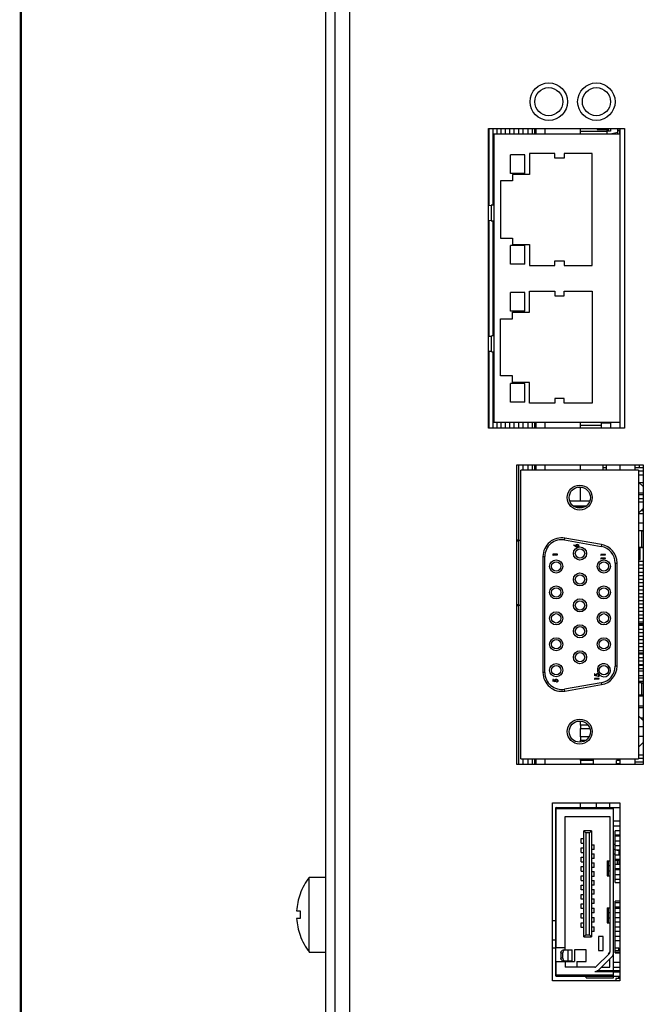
# Model space of a CAD drawing. Header units: millimetres. Extents: x 0 to 1427, y 0 to 1009.
# Tile 7 of 51: x 0 to 66, y 503 to 609. Entities that reach past the tile are written whole.
import ezdxf

# ---------------------------------------------------------------- set-up
doc = ezdxf.new("R2010")
doc.units = ezdxf.units.MM
doc.header["$LTSCALE"] = 65.395
for name, color, linetype in [('00_TOPPPC12-FORMAT', 7, 'CONTINUOUS'), ('COVER-REAR_CASE_PC-SHAPE', 7, 'CONTINUOUS'), ('HEATSINK_1960062791T001_5-SHAPE', 7, 'CONTINUOUS'), ('ISO7045-M4X8-4_8-SHAPE', 7, 'CONTINUOUS'), ('MIO-5251-SHAPE', 7, 'CONTINUOUS'), ('REAR_CASE-PPC19-SHAPE', 7, 'CONTINUOUS'), ('STANDOFF_M3X34L-SHAPE', 7, 'CONTINUOUS'), ('THERMAL_PADS-SHAPE', 7, 'CONTINUOUS')]:
    doc.layers.add(name, color=color, linetype=linetype)

msp = doc.modelspace()

# ---------------------------------------------------------------- linework, layer by layer
at = {"layer": '00_TOPPPC12-FORMAT', "color": 7, "linetype": 'Continuous', "const_width": 0.24}
msp.add_lwpolyline([(0, 0), (0, 1009.2)], dxfattribs=at)
at = {"layer": 'COVER-REAR_CASE_PC-SHAPE', "color": 7, "linetype": 'Continuous'}
for p, q in [((32.521, 695.729), (32.521, 450.329)), ((33.521, 695.729), (33.521, 450.329))]:
    msp.add_line(p, q, dxfattribs=at)
at = {"layer": 'HEATSINK_1960062791T001_5-SHAPE', "color": 7, "linetype": 'Continuous'}
for p, q in [((49.992, 588.765), (49.992, 596.966)), ((50.37, 596.966), (50.37, 588.794)), ((50.829, 596.352), (50.829, 596.966)), ((51.235, 596.966), (51.235, 596.352)), ((51.707, 596.352), (51.707, 596.966)), ((52.143, 596.966), (52.143, 596.352)), ((52.626, 596.352), (52.626, 596.966)), ((53.094, 596.966), (53.094, 596.352)), ((53.589, 596.352), (53.589, 596.966)), ((54.091, 596.966), (54.091, 596.352)), ((54.598, 596.352), (54.598, 596.966)), ((54.861, 596.352), (54.861, 596.966)), ((54.94, 596.966), (54.94, 596.352)), ((55.917, 596.966), (55.917, 596.352)), ((59.717, 596.352), (59.717, 596.966)), ((49.992, 574.795), (49.992, 587.138)), ((50.37, 587.109), (50.37, 574.824)), ((49.992, 564.966), (49.992, 573.168)), ((50.37, 573.139), (50.37, 564.966)), ((50.829, 564.966), (50.829, 565.582)), ((51.235, 565.582), (51.235, 564.966)), ((51.707, 564.966), (51.707, 565.582)), ((52.143, 565.582), (52.143, 564.966)), ((52.626, 564.966), (52.626, 565.582)), ((53.094, 565.582), (53.094, 564.966)), ((53.589, 564.966), (53.589, 565.582)), ((54.091, 565.582), (54.091, 564.966)), ((54.598, 564.966), (54.598, 565.582)), ((54.861, 564.966), (54.861, 565.582)), ((54.94, 565.582), (54.94, 564.966)), ((55.917, 565.582), (55.917, 564.966)), ((59.717, 564.966), (59.717, 565.582)), ((53.094, 561.069), (53.094, 553.026)), ((53.589, 560.475), (53.589, 561.069)), ((54.091, 561.069), (54.091, 560.475)), ((54.598, 560.475), (54.598, 561.069)), ((54.861, 560.475), (54.861, 561.069)), ((54.94, 561.069), (54.94, 560.475)), ((55.917, 561.069), (55.917, 560.475)), ((59.717, 560.475), (59.717, 561.069)), ((62.117, 561.069), (62.117, 560.475)), ((59.717, 557.179), (59.717, 558.679)), ((59.717, 556.624), (59.717, 556.679)), ((53.332, 553.028), (53.367, 553.028)), ((53.094, 552.955), (53.094, 546.102)), ((53.094, 546.031), (53.094, 529.069)), ((59.717, 533.249), (59.717, 533.705)), ((59.717, 531.999), (59.717, 532.899)), ((59.717, 531.445), (59.717, 531.649)), ((53.589, 529.069), (53.589, 529.665)), ((54.091, 529.665), (54.091, 529.069)), ((54.598, 529.069), (54.598, 529.665)), ((54.861, 529.069), (54.861, 529.665)), ((54.94, 529.665), (54.94, 529.069)), ((55.917, 529.665), (55.917, 529.069)), ((59.717, 529.499), (59.717, 529.665)), ((59.717, 529.069), (59.717, 529.149)), ((59.717, 524.469), (59.717, 524.969)), ((57.037, 512.353), (56.721, 512.353)), ((56.721, 510.353), (57.037, 510.353))]:
    msp.add_line(p, q, dxfattribs=at)
for centre, radius, start, end in [((53.286, 551.234), 1.732, 93.77104, 96.36689), ((53.323, 550.703), 2.264, 91.69601, 93.80828), ((53.333, 550.414), 2.553, 89.78379, 91.72409), ((53.333, 550.393), 2.575, 89.23818, 89.79099), ((52.866, 544.038), 2.076, 85.84299, 88.48925), ((52.877, 544.165), 1.949, 83.58721, 85.87112), ((53.286, 547.822), 1.731, 263.63543, 266.25811), ((53.333, 548.661), 2.572, 270.23205, 270.75344)]:
    msp.add_arc(centre, radius, start, end, dxfattribs=at)
for points, knots in [([(53.094, 553.026), (53.081, 553.026), (53.023, 553.025), (52.965, 553.024), (52.921, 553.024)], [0, 0, 0, 0, 0.2368932, 1, 1, 1, 1]), ([(53.094, 553.026), (53.113, 553.027), (53.192, 553.028), (53.272, 553.028), (53.332, 553.028)], [0, 0, 0, 0, 0.236157, 1, 1, 1, 1]), ([(52.921, 552.944), (52.936, 552.944), (52.994, 552.946), (53.052, 552.951), (53.094, 552.955)], [0, 0, 0, 0, 0.2603519, 1, 1, 1, 1]), ([(52.921, 546.033), (52.936, 546.033), (52.994, 546.033), (53.052, 546.032), (53.094, 546.031)], [0, 0, 0, 0, 0.260405, 1, 1, 1, 1]), ([(53.367, 546.029), (53.344, 546.029), (53.253, 546.029), (53.162, 546.03), (53.094, 546.031)], [0, 0, 0, 0, 0.2589909, 1, 1, 1, 1])]:
    msp.add_open_spline(points, degree=3, knots=knots, dxfattribs=at)
msp.add_open_spline([(53.173, 546.095), (53.23, 546.091), (53.287, 546.09), (53.344, 546.09)], degree=3, dxfattribs=at)
at = {"layer": 'ISO7045-M4X8-4_8-SHAPE', "color": 7, "linetype": 'Continuous'}
for p, q in [((30.785, 517.029), (32.521, 517.029)), ((30.785, 509.029), (30.785, 517.029)), ((29.792, 515.229), (29.805, 515.229)), ((29.433, 513.429), (29.805, 513.429)), ((29.805, 512.629), (29.433, 512.629)), ((29.805, 510.829), (29.792, 510.829)), ((30.785, 509.029), (32.521, 509.029))]:
    msp.add_line(p, q, dxfattribs=at)
for radius, start, end in [(6.5, 142.02013, 160.21683), (6.488, 160.17769, 176.46517), (6.116, 176.25028, 183.74972), (6.488, 183.53483, 199.82231), (6.5, 199.78317, 217.97987)]:
    msp.add_arc((35.909, 513.029), radius, start, end, dxfattribs=at)
at = {"layer": 'MIO-5251-SHAPE', "color": 7, "linetype": 'Continuous'}
for p, q in [((50.467, 596.352), (50.467, 565.582)), ((63.917, 596.352), (50.467, 596.352)), ((62.517, 596.643), (59.717, 596.643)), ((61.517, 596.966), (61.517, 596.858)), ((61.517, 596.858), (62.517, 596.858)), ((62.517, 596.966), (62.517, 596.352)), ((62.917, 596.701), (62.517, 596.701)), ((62.717, 596.701), (62.717, 596.966)), ((62.917, 596.966), (62.917, 596.701)), ((63.067, 596.456), (63.717, 596.594)), ((63.067, 596.456), (63.067, 596.352)), ((63.717, 596.352), (63.717, 596.966)), ((63.917, 596.913), (63.717, 596.913)), ((63.897, 596.719), (63.717, 596.719)), ((63.897, 596.719), (63.897, 596.352)), ((63.917, 596.966), (63.917, 564.966)), ((52.267, 592.172), (52.267, 594.172)), ((53.767, 594.172), (52.267, 594.172)), ((53.767, 592.172), (53.767, 594.172)), ((54.267, 594.302), (54.267, 592.072)), ((56.967, 594.302), (54.267, 594.302)), ((56.967, 593.802), (56.967, 594.302)), ((57.967, 594.302), (57.967, 593.802)), ((60.967, 594.302), (57.967, 594.302)), ((60.967, 582.342), (60.967, 594.302)), ((57.967, 593.802), (56.967, 593.802)), ((53.767, 592.172), (52.267, 592.172)), ((52.467, 592.072), (52.467, 591.372)), ((54.267, 592.072), (52.467, 592.072)), ((51.167, 591.372), (51.167, 585.272)), ((52.467, 591.372), (51.167, 591.372)), ((49.921, 588.758), (50.19, 588.786)), ((50.19, 588.786), (50.19, 587.117)), ((50.19, 587.117), (49.921, 587.146)), ((51.167, 585.272), (52.467, 585.272)), ((52.467, 585.272), (52.467, 584.572)), ((52.467, 584.572), (54.267, 584.572)), ((54.267, 584.572), (54.267, 582.342)), ((52.267, 582.472), (52.267, 584.472)), ((53.767, 584.472), (52.267, 584.472)), ((53.767, 582.472), (53.767, 584.472)), ((53.767, 582.472), (52.267, 582.472)), ((56.967, 582.342), (56.967, 582.842)), ((56.967, 582.842), (57.967, 582.842)), ((57.967, 582.842), (57.967, 582.342)), ((54.267, 582.342), (56.967, 582.342)), ((57.967, 582.342), (60.967, 582.342)), ((52.267, 577.462), (52.267, 579.462)), ((53.767, 579.462), (52.267, 579.462)), ((53.767, 577.462), (53.767, 579.462)), ((54.267, 577.362), (54.267, 579.592)), ((54.267, 579.592), (56.967, 579.592)), ((56.967, 579.592), (56.967, 579.092)), ((57.967, 579.092), (57.967, 579.592)), ((57.967, 579.592), (60.967, 579.592)), ((60.967, 579.592), (60.967, 567.632)), ((56.967, 579.092), (57.967, 579.092)), ((53.767, 577.462), (52.267, 577.462)), ((52.467, 576.662), (52.467, 577.362)), ((52.467, 577.362), (54.267, 577.362)), ((51.167, 570.562), (51.167, 576.662)), ((51.167, 576.662), (52.467, 576.662)), ((49.921, 574.788), (50.19, 574.816)), ((50.19, 574.816), (50.19, 573.147)), ((50.19, 573.147), (49.921, 573.176)), ((52.467, 570.562), (51.167, 570.562)), ((52.467, 569.862), (52.467, 570.562)), ((54.267, 569.862), (52.467, 569.862)), ((54.267, 567.632), (54.267, 569.862)), ((52.267, 567.762), (52.267, 569.762)), ((53.767, 569.762), (52.267, 569.762)), ((53.767, 567.762), (53.767, 569.762)), ((53.767, 567.762), (52.267, 567.762)), ((56.967, 568.132), (56.967, 567.632)), ((57.967, 568.132), (56.967, 568.132)), ((57.967, 567.632), (57.967, 568.132)), ((56.967, 567.632), (54.267, 567.632)), ((60.967, 567.632), (57.967, 567.632)), ((63.917, 565.582), (50.467, 565.582)), ((59.717, 565.279), (61.917, 565.279)), ((61.917, 565.582), (61.917, 564.966)), ((62.017, 565.582), (62.017, 565.511)), ((62.917, 565.511), (62.017, 565.511)), ((62.917, 565.582), (62.917, 564.966)), ((53.367, 529.665), (53.367, 560.475)), ((65.917, 560.475), (53.367, 560.475)), ((62.467, 561.069), (62.467, 560.475)), ((63.917, 561.015), (62.467, 561.015)), ((63.917, 561.069), (63.917, 560.475)), ((65.521, 561.069), (65.521, 560.475)), ((65.521, 560.761), (66.421, 560.761)), ((65.917, 560.475), (65.917, 529.665)), ((65.917, 560.43), (66.421, 560.43)), ((66.021, 560.761), (66.021, 561.069)), ((65.917, 560), (66.421, 560)), ((59.461, 558.679), (59.823, 558.679)), ((66.421, 558.737), (65.917, 559.226)), ((65.985, 559.16), (66.421, 559.16)), ((65.917, 558.06), (66.421, 558.06)), ((65.917, 557.89), (66.421, 557.89)), ((65.917, 557.46), (66.421, 557.46)), ((60.704, 557.179), (58.58, 557.179)), ((58.941, 556.679), (60.343, 556.679)), ((59.117, 556.624), (60.267, 556.624)), ((59.117, 556.566), (59.117, 556.624)), ((66.421, 557.06), (65.917, 557.06)), ((65.917, 555.894), (66.421, 556.383)), ((66.222, 556.19), (66.421, 556.19)), ((65.917, 555.859), (66.421, 555.859)), ((65.917, 554.88), (66.421, 554.88)), ((58.03, 553.038), (58.064, 553.235)), ((58.03, 553.038), (61.93, 552.35)), ((61.964, 552.547), (58.064, 553.235)), ((66.217, 554.02), (65.917, 554.02)), ((66.217, 554.02), (66.217, 552.22)), ((58.996, 552.469), (59.023, 552.504)), ((59.224, 552.32), (58.996, 552.469)), ((59.023, 552.504), (59.225, 552.372)), ((59.246, 552.306), (59.224, 552.32)), ((61.964, 552.547), (61.93, 552.35)), ((66.217, 552.22), (65.917, 552.22)), ((66.071, 550.96), (66.071, 552.22)), ((55.717, 551.265), (55.917, 551.265)), ((55.717, 551.265), (55.717, 538.875)), ((55.917, 538.875), (55.917, 551.265)), ((57.283, 551.511), (56.783, 551.511)), ((56.783, 551.511), (56.783, 551.418)), ((56.835, 551.389), (56.783, 551.418)), ((56.835, 551.466), (57.283, 551.466)), ((56.835, 551.389), (56.835, 551.466)), ((57.283, 551.466), (57.283, 551.511)), ((62.378, 551.496), (61.878, 551.496)), ((61.878, 551.496), (61.878, 551.404)), ((61.929, 551.374), (61.878, 551.404)), ((62.378, 551.111), (61.878, 551.111)), ((61.878, 551.111), (61.878, 551.019)), ((61.929, 550.99), (61.878, 551.019)), ((61.929, 551.451), (62.378, 551.451)), ((61.929, 551.374), (61.929, 551.451)), ((61.929, 551.067), (62.378, 551.067)), ((61.929, 550.99), (61.929, 551.067)), ((62.378, 551.451), (62.378, 551.496)), ((62.378, 551.067), (62.378, 551.111)), ((65.917, 550.96), (66.071, 550.96)), ((63.417, 550.578), (63.617, 550.578)), ((63.417, 550.578), (63.417, 539.562)), ((63.617, 539.562), (63.617, 550.578)), ((65.917, 550.77), (66.421, 550.77)), ((65.917, 550.37), (66.421, 550.37)), ((65.917, 550.01), (66.421, 550.01)), ((65.917, 549.61), (66.421, 549.61)), ((65.917, 549.25), (66.421, 549.25)), ((65.917, 548.85), (66.421, 548.85)), ((65.917, 548.49), (66.421, 548.49)), ((65.917, 548.09), (66.421, 548.09)), ((65.917, 547.73), (66.421, 547.73)), ((65.917, 547.33), (66.421, 547.33)), ((65.917, 546.97), (66.421, 546.97)), ((65.917, 546.57), (66.421, 546.57)), ((65.917, 546.21), (66.421, 546.21)), ((65.917, 545.81), (66.421, 545.81)), ((65.917, 545.45), (66.421, 545.45)), ((65.917, 545.05), (66.421, 545.05)), ((65.917, 544.69), (66.421, 544.69)), ((65.917, 544.29), (66.421, 544.29)), ((65.917, 544.11), (66.421, 544.11)), ((65.917, 544.025), (66.421, 544.025)), ((65.917, 543.93), (66.421, 543.93)), ((65.917, 543.53), (66.421, 543.53)), ((65.917, 543.17), (66.421, 543.17)), ((65.917, 542.77), (66.421, 542.77)), ((65.917, 542.41), (66.421, 542.41)), ((65.917, 542.01), (66.421, 542.01)), ((65.917, 541.65), (66.421, 541.65)), ((65.917, 541.25), (66.421, 541.25)), ((65.917, 541.224), (66.421, 541.224)), ((65.917, 540.977), (66.421, 540.977)), ((65.917, 540.89), (66.421, 540.89)), ((65.917, 540.49), (66.421, 540.49)), ((63.617, 539.562), (63.417, 539.562)), ((65.917, 540.13), (66.421, 540.13)), ((65.917, 539.73), (66.421, 539.73)), ((65.917, 539.677), (66.421, 539.677)), ((55.917, 538.875), (55.717, 538.875)), ((61.264, 538.754), (61.213, 538.754)), ((61.213, 538.754), (61.213, 538.549)), ((61.463, 538.498), (61.213, 538.549)), ((61.264, 538.584), (61.264, 538.754)), ((61.264, 538.584), (61.396, 538.557)), ((61.585, 538.491), (61.585, 538.446)), ((65.917, 539.321), (66.421, 539.321)), ((65.917, 539.074), (66.421, 539.074)), ((65.917, 538.557), (66.421, 538.557)), ((65.917, 538.31), (66.421, 538.31)), ((56.835, 538.152), (56.783, 538.152)), ((56.783, 538.152), (56.783, 537.947)), ((57.033, 537.895), (56.783, 537.947)), ((56.835, 537.982), (56.835, 538.152)), ((56.835, 537.982), (56.966, 537.955)), ((57.155, 537.889), (57.155, 537.844)), ((61.93, 537.79), (58.03, 537.102)), ((58.064, 536.905), (61.964, 537.593)), ((61.713, 538.254), (61.213, 538.254)), ((61.213, 538.254), (61.213, 538.162)), ((61.264, 538.132), (61.213, 538.162)), ((61.264, 538.209), (61.713, 538.209)), ((61.264, 538.132), (61.264, 538.209)), ((61.713, 538.209), (61.713, 538.254)), ((61.93, 537.79), (61.964, 537.593)), ((65.917, 537.954), (66.421, 537.954)), ((66.217, 537.77), (65.917, 537.77)), ((66.217, 537.77), (66.217, 536.47)), ((58.064, 536.905), (58.03, 537.102)), ((66.217, 536.47), (65.917, 536.47)), ((65.917, 536.407), (66.421, 536.407)), ((66.421, 535.296), (65.917, 535.296)), ((66.421, 535.096), (65.917, 535.096)), ((66.421, 533.757), (65.917, 534.246)), ((60.547, 533.249), (59.717, 533.249)), ((59.717, 533.249), (59.717, 532.899)), ((66.421, 533.08), (65.917, 533.08)), ((66.421, 534.026), (66.144, 534.026)), ((66.301, 533.873), (66.421, 533.873)), ((59.717, 532.899), (60.723, 532.899)), ((60.613, 531.999), (59.717, 531.999)), ((59.717, 531.999), (59.717, 531.649)), ((65.917, 532.08), (66.421, 532.08)), ((59.717, 531.649), (60.288, 531.649)), ((65.917, 530.914), (66.421, 531.403)), ((65.917, 530.092), (66.421, 530.092)), ((53.367, 529.665), (65.917, 529.665)), ((61.117, 529.499), (59.717, 529.499)), ((59.717, 529.499), (59.717, 529.149)), ((59.717, 529.149), (61.117, 529.149)), ((61.117, 529.069), (61.117, 529.665)), ((63.917, 529.499), (63.567, 529.499)), ((63.567, 529.149), (63.567, 529.499)), ((63.917, 529.149), (63.567, 529.149)), ((63.917, 529.665), (63.917, 529.069)), ((65.521, 529.665), (65.521, 529.069)), ((65.521, 529.339), (66.421, 529.339)), ((65.917, 529.745), (66.421, 529.745)), ((61.417, 524.469), (61.417, 524.969)), ((62.817, 524.969), (62.817, 524.462)), ((57.037, 524.369), (63.257, 524.369)), ((57.037, 524.369), (57.037, 506.569)), ((57.137, 524.469), (63.917, 524.469)), ((57.137, 509.519), (57.137, 524.469)), ((63.257, 507.02), (63.257, 524.469)), ((58.097, 523.519), (62.857, 523.519)), ((58.097, 509.269), (58.097, 523.519)), ((62.857, 523.519), (62.857, 509.019)), ((63.917, 523.019), (63.257, 523.019)), ((60.877, 521.969), (60.077, 521.969)), ((60.077, 521.969), (60.277, 521.769)), ((60.077, 510.669), (60.077, 521.969)), ((60.677, 521.769), (60.277, 521.769)), ((60.277, 521.769), (60.277, 510.869)), ((60.677, 521.769), (60.877, 521.969)), ((60.677, 510.869), (60.677, 521.769)), ((60.877, 521.969), (60.877, 510.669)), ((63.257, 522.519), (63.917, 522.519)), ((63.917, 521.969), (63.417, 521.969)), ((63.417, 516.469), (63.417, 521.969)), ((63.917, 521.519), (63.417, 521.519)), ((59.777, 521.169), (60.077, 521.169)), ((59.777, 520.669), (59.777, 521.169)), ((59.777, 520.669), (60.077, 520.669)), ((60.877, 520.469), (61.177, 520.469)), ((61.177, 519.969), (61.177, 520.469)), ((63.417, 520.519), (63.257, 520.519)), ((63.917, 521.419), (63.417, 521.419)), ((63.917, 521.404), (63.417, 521.404)), ((63.417, 520.919), (63.917, 520.919)), ((59.777, 520.169), (60.077, 520.169)), ((59.777, 519.669), (59.777, 520.169)), ((59.777, 519.669), (60.077, 519.669)), ((61.177, 519.969), (60.877, 519.969)), ((60.877, 519.519), (61.177, 519.519)), ((61.177, 519.019), (61.177, 519.519)), ((63.257, 520.019), (63.417, 520.019)), ((63.257, 519.519), (63.417, 519.519)), ((63.417, 520.419), (63.917, 520.419)), ((63.917, 519.919), (63.417, 519.919)), ((63.417, 519.419), (63.917, 519.419)), ((63.617, 519.919), (63.617, 519.862)), ((63.817, 519.862), (63.617, 519.862)), ((63.817, 519.919), (63.817, 519.419)), ((59.777, 519.169), (60.077, 519.169)), ((59.777, 518.669), (59.777, 519.169)), ((59.777, 518.669), (60.077, 518.669)), ((61.177, 519.019), (60.877, 519.019)), ((60.877, 518.569), (61.177, 518.569)), ((61.177, 518.069), (61.177, 518.569)), ((62.567, 518.769), (62.857, 518.769)), ((62.567, 518.769), (62.567, 517.169)), ((62.717, 517.169), (62.717, 518.769)), ((63.917, 518.919), (63.417, 518.919)), ((63.917, 518.819), (63.417, 518.819)), ((63.417, 518.419), (63.917, 518.419)), ((63.617, 518.819), (63.617, 518.419)), ((63.817, 518.819), (63.817, 518.419)), ((59.777, 518.169), (60.077, 518.169)), ((59.777, 517.669), (59.777, 518.169)), ((59.777, 517.669), (60.077, 517.669)), ((61.177, 518.069), (60.877, 518.069)), ((60.877, 517.619), (61.177, 517.619)), ((61.177, 517.119), (61.177, 517.619)), ((62.717, 518.269), (62.857, 518.269)), ((62.857, 517.669), (62.717, 517.669)), ((63.917, 517.919), (63.417, 517.919)), ((63.917, 517.819), (63.417, 517.819)), ((63.417, 517.319), (63.917, 517.319)), ((59.777, 517.169), (60.077, 517.169)), ((59.777, 516.669), (59.777, 517.169)), ((59.777, 516.669), (60.077, 516.669)), ((61.177, 517.119), (60.877, 517.119)), ((60.877, 516.669), (61.177, 516.669)), ((61.177, 516.169), (61.177, 516.669)), ((62.567, 517.169), (62.857, 517.169)), ((63.417, 516.82), (63.917, 516.82)), ((63.417, 516.469), (63.917, 516.469)), ((59.777, 516.169), (60.077, 516.169)), ((59.777, 515.669), (59.777, 516.169)), ((60.077, 515.669), (59.777, 515.669)), ((61.177, 516.169), (60.877, 516.169)), ((60.877, 515.719), (61.177, 515.719)), ((61.177, 515.219), (60.877, 515.219)), ((61.177, 515.219), (61.177, 515.719)), ((59.777, 515.169), (60.077, 515.169)), ((59.777, 514.669), (59.777, 515.169)), ((60.077, 514.669), (59.777, 514.669)), ((59.777, 514.169), (60.077, 514.169)), ((59.777, 513.669), (59.777, 514.169)), ((60.877, 514.719), (61.177, 514.719)), ((61.177, 514.219), (60.877, 514.219)), ((61.177, 514.219), (61.177, 514.719)), ((63.917, 514.469), (63.417, 514.469)), ((63.417, 508.969), (63.417, 514.469)), ((63.417, 514.319), (63.917, 514.319)), ((60.077, 513.669), (59.777, 513.669)), ((59.777, 513.169), (60.077, 513.169)), ((59.777, 512.669), (59.777, 513.169)), ((60.877, 513.719), (61.177, 513.719)), ((61.177, 513.219), (60.877, 513.219)), ((61.177, 513.219), (61.177, 513.719)), ((62.567, 513.769), (62.857, 513.769)), ((62.567, 513.769), (62.567, 512.169)), ((62.717, 512.169), (62.717, 513.769)), ((62.717, 513.269), (62.857, 513.269)), ((63.917, 513.819), (63.417, 513.819)), ((63.417, 513.719), (63.917, 513.719)), ((63.917, 513.219), (63.417, 513.219)), ((60.077, 512.669), (59.777, 512.669)), ((59.777, 512.169), (60.077, 512.169)), ((59.777, 511.669), (59.777, 512.169)), ((60.877, 512.719), (61.177, 512.719)), ((61.177, 512.219), (60.877, 512.219)), ((61.177, 512.219), (61.177, 512.719)), ((62.567, 512.169), (62.857, 512.169)), ((62.857, 512.669), (62.717, 512.669)), ((63.417, 512.719), (63.917, 512.719)), ((63.917, 512.219), (63.417, 512.219)), ((60.077, 511.669), (59.777, 511.669)), ((60.877, 511.719), (61.177, 511.719)), ((61.177, 511.219), (60.877, 511.219)), ((61.177, 511.219), (61.177, 511.719)), ((63.417, 511.719), (63.917, 511.719)), ((63.917, 511.219), (63.417, 511.219)), ((60.077, 510.669), (60.277, 510.869)), ((60.077, 510.669), (60.877, 510.669)), ((60.277, 510.869), (60.677, 510.869)), ((60.877, 510.669), (60.677, 510.869)), ((62.127, 510.709), (61.627, 510.709)), ((61.627, 510.709), (61.627, 509.209)), ((62.127, 509.209), (62.127, 510.709)), ((63.417, 510.719), (63.917, 510.719)), ((63.917, 510.219), (63.417, 510.219)), ((56.721, 509.496), (57.037, 509.496)), ((57.037, 509.519), (58.097, 509.519)), ((57.637, 508.969), (57.837, 508.969)), ((57.637, 508.969), (57.637, 508.369)), ((57.837, 508.369), (57.837, 508.969)), ((57.897, 509.269), (58.837, 509.269)), ((58.387, 509.269), (58.387, 508.069)), ((58.837, 508.069), (58.837, 509.269)), ((60.327, 509.269), (59.097, 509.269)), ((59.097, 509.269), (59.097, 508.019)), ((60.327, 508.019), (60.327, 509.269)), ((62.798, 508.878), (61.398, 507.478)), ((61.627, 509.209), (62.127, 509.209)), ((62.726, 508.806), (62.857, 509.019)), ((63.417, 509.496), (63.817, 509.496)), ((63.417, 509.195), (63.917, 509.195)), ((63.917, 508.995), (63.417, 508.995)), ((63.417, 508.969), (63.917, 508.969)), ((63.817, 509.195), (63.817, 509.496)), ((57.037, 508.019), (59.097, 508.019)), ((57.137, 506.469), (57.137, 508.019)), ((57.837, 508.369), (57.637, 508.369)), ((58.837, 508.069), (57.897, 508.069)), ((58.097, 508.069), (58.097, 507.419)), ((59.347, 508.019), (60.327, 508.019)), ((59.347, 508.019), (59.347, 507.419)), ((61.717, 507.16), (63.067, 508.51)), ((62.857, 507.419), (62.857, 508.3)), ((63.917, 507.92), (63.257, 507.92)), ((61.257, 507.419), (58.097, 507.419)), ((61.257, 506.969), (63.257, 506.969)), ((63.917, 507.02), (61.494, 507.02)), ((61.976, 507.419), (62.857, 507.419)), ((63.257, 507.42), (63.917, 507.42)), ((63.257, 506.282), (63.257, 506.969)), ((63.257, 506.919), (63.917, 506.919)), ((63.817, 506.919), (63.817, 507.02)), ((63.257, 506.569), (57.037, 506.569)), ((57.137, 506.469), (63.917, 506.469)), ((60.317, 506.282), (60.317, 506.469)), ((60.317, 506.282), (63.257, 506.282)), ((63.917, 506.224), (63.487, 506.224)), ((63.487, 506.224), (63.487, 505.969)), ((63.817, 506.224), (63.817, 506.469))]:
    msp.add_line(p, q, dxfattribs=at)
for centre, radius in [((56.337, 599.839), 1.5), ((61.417, 599.839), 1.5), ((59.642, 557.565), 1.33), ((59.642, 557.565), 1.13), ((59.667, 551.595), 0.7), ((59.667, 551.595), 0.5), ((57.127, 550.21), 0.7), ((57.127, 550.21), 0.5), ((62.211, 550.21), 0.7), ((62.211, 550.21), 0.5), ((59.667, 548.825), 0.7), ((59.667, 548.825), 0.5), ((57.127, 547.44), 0.7), ((57.127, 547.44), 0.5), ((62.211, 547.44), 0.7), ((62.211, 547.44), 0.5), ((59.667, 546.055), 0.7), ((59.667, 546.055), 0.5), ((57.127, 544.67), 0.7), ((57.127, 544.67), 0.5), ((62.211, 544.67), 0.7), ((62.211, 544.67), 0.5), ((59.667, 543.285), 0.7), ((59.667, 543.285), 0.5), ((57.127, 541.9), 0.7), ((62.211, 541.9), 0.7), ((57.127, 541.9), 0.5), ((62.211, 541.9), 0.5), ((59.667, 540.515), 0.7), ((59.667, 540.515), 0.5), ((57.127, 539.13), 0.7), ((57.127, 539.13), 0.5), ((62.211, 539.13), 0.5), ((59.642, 532.575), 1.33), ((59.642, 532.575), 1.13)]:
    msp.add_circle(centre, radius, dxfattribs=at)
for centre, radius, start, end in [((57.717, 551.265), 2, 80, 180), ((57.717, 551.265), 1.8, 80, 180), ((66.217, 553.72), 0.3, 47.04205, 90), ((61.617, 550.578), 1.8, 0, 80), ((61.617, 550.578), 2, 0, 80), ((66.217, 552.52), 0.3, 270, 312.95795), ((62.211, 539.13), 0.7, 225.87645, 211.75452), ((61.617, 539.562), 1.8, 280, 0), ((61.617, 539.562), 2, 280, 0), ((57.717, 538.875), 2, 180, 280), ((57.717, 538.875), 1.8, 180, 280), ((66.217, 537.47), 0.3, 47.04205, 90), ((66.217, 536.77), 0.3, 270, 312.95795), ((57.137, 524.369), 0.1, 90, 180), ((62.657, 509.019), 0.2, 315, 0), ((62.607, 508.969), 0.65, 315, 0), ((61.257, 507.619), 0.2, 270, 315), ((61.23, 507.686), 0.717, 272.1905, 312.8095), ((57.137, 506.569), 0.1, 180, 270)]:
    msp.add_arc(centre, radius, start, end, dxfattribs=at)
for centre, start_param, end_param in [((50.468, 588.781), 1.5731545, 2.7500631), ((50.468, 587.122), -2.7500631, -1.5731545), ((50.468, 574.811), 1.5731545, 2.7500631), ((50.468, 573.152), -2.7500631, -1.5731545)]:
    msp.add_ellipse(centre, major_axis=(0.3, 0), ratio=0.0436609, start_param=start_param, end_param=end_param, dxfattribs=at)
for points, knots in [([(59.221, 552.423), (59.221, 552.428), (59.221, 552.438), (59.223, 552.453), (59.226, 552.467), (59.231, 552.481), (59.237, 552.494), (59.243, 552.504), (59.247, 552.51), (59.249, 552.511)], [0, 0, 0, 0, 0.1620151, 0.3189219, 0.4720736, 0.6232733, 0.7737929, 0.9260872, 1, 1, 1, 1]), ([(59.225, 552.372), (59.224, 552.38), (59.221, 552.398), (59.221, 552.415), (59.221, 552.423)], [0, 0, 0, 0, 0.5126593, 1, 1, 1, 1]), ([(59.292, 552.281), (59.291, 552.282), (59.286, 552.284), (59.278, 552.288), (59.268, 552.293), (59.258, 552.299), (59.25, 552.303), (59.247, 552.306), (59.246, 552.306)], [0, 0, 0, 0, 0.0984033, 0.2989285, 0.5123156, 0.7404865, 0.9784095, 1, 1, 1, 1]), ([(59.249, 552.511), (59.25, 552.514), (59.255, 552.519), (59.263, 552.529), (59.274, 552.539), (59.286, 552.548), (59.298, 552.555), (59.311, 552.561), (59.325, 552.566), (59.334, 552.568), (59.339, 552.569), (59.34, 552.569)], [0, 0, 0, 0, 0.0685734, 0.2041206, 0.339607, 0.4717066, 0.6011627, 0.7294179, 0.859109, 0.9906998, 1, 1, 1, 1]), ([(59.274, 552.438), (59.274, 552.438), (59.273, 552.433), (59.272, 552.425), (59.272, 552.418), (59.272, 552.414)], [0, 0, 0, 0, 0.0644152, 0.5232129, 1, 1, 1, 1]), ([(59.272, 552.414), (59.272, 552.41), (59.272, 552.403), (59.273, 552.392), (59.276, 552.381), (59.279, 552.372), (59.283, 552.362), (59.288, 552.354), (59.294, 552.346), (59.301, 552.338), (59.307, 552.333), (59.31, 552.33), (59.311, 552.329)], [0, 0, 0, 0, 0.1177099, 0.2299216, 0.3387882, 0.4448174, 0.5487177, 0.6513351, 0.7547066, 0.8599046, 0.9635742, 1, 1, 1, 1]), ([(59.371, 552.527), (59.368, 552.527), (59.361, 552.527), (59.351, 552.525), (59.342, 552.522), (59.333, 552.519), (59.324, 552.514), (59.316, 552.508), (59.308, 552.502), (59.301, 552.494), (59.294, 552.485), (59.288, 552.476), (59.283, 552.467), (59.279, 552.457), (59.276, 552.448), (59.274, 552.441), (59.274, 552.438)], [0, 0, 0, 0, 0.0714675, 0.1402674, 0.2083373, 0.2761731, 0.3447591, 0.4146467, 0.4871381, 0.5618749, 0.6380526, 0.7127796, 0.7866729, 0.8603704, 0.9349761, 1, 1, 1, 1]), ([(59.37, 552.264), (59.364, 552.264), (59.354, 552.265), (59.338, 552.267), (59.322, 552.271), (59.308, 552.275), (59.298, 552.279), (59.294, 552.281), (59.292, 552.281)], [0, 0, 0, 0, 0.1938154, 0.3957341, 0.6048698, 0.8238824, 0.9401118, 1, 1, 1, 1]), ([(59.311, 552.329), (59.313, 552.328), (59.317, 552.325), (59.324, 552.32), (59.333, 552.316), (59.341, 552.313), (59.346, 552.312), (59.348, 552.311)], [0, 0, 0, 0, 0.1527553, 0.3845644, 0.614519, 0.8450682, 1, 1, 1, 1]), ([(59.34, 552.569), (59.344, 552.57), (59.354, 552.571), (59.364, 552.572), (59.369, 552.572)], [0, 0, 0, 0, 0.474153, 1, 1, 1, 1]), ([(59.348, 552.311), (59.349, 552.311), (59.354, 552.31), (59.361, 552.309), (59.368, 552.309), (59.371, 552.309)], [0, 0, 0, 0, 0.1400967, 0.5609002, 1, 1, 1, 1]), ([(59.369, 552.572), (59.376, 552.572), (59.389, 552.571), (59.409, 552.567), (59.429, 552.561), (59.443, 552.554), (59.451, 552.549), (59.454, 552.547)], [0, 0, 0, 0, 0.2342345, 0.460918, 0.6824143, 0.9055914, 1, 1, 1, 1]), ([(59.402, 552.267), (59.398, 552.267), (59.387, 552.265), (59.376, 552.264), (59.37, 552.264)], [0, 0, 0, 0, 0.3862398, 1, 1, 1, 1]), ([(59.395, 552.524), (59.394, 552.524), (59.389, 552.525), (59.381, 552.527), (59.375, 552.527), (59.371, 552.527)], [0, 0, 0, 0, 0.1652373, 0.5742856, 1, 1, 1, 1]), ([(59.371, 552.309), (59.375, 552.309), (59.381, 552.309), (59.391, 552.311), (59.401, 552.313), (59.41, 552.317), (59.418, 552.321), (59.426, 552.327), (59.434, 552.333), (59.442, 552.341), (59.448, 552.349), (59.454, 552.357), (59.459, 552.366), (59.463, 552.376), (59.467, 552.386), (59.468, 552.392), (59.469, 552.395)], [0, 0, 0, 0, 0.0718147, 0.1408179, 0.2098942, 0.2778108, 0.3464146, 0.4159457, 0.4881491, 0.5629732, 0.6386252, 0.7126905, 0.7858067, 0.858355, 0.9315677, 1, 1, 1, 1]), ([(59.432, 552.505), (59.43, 552.506), (59.426, 552.51), (59.418, 552.514), (59.41, 552.519), (59.402, 552.522), (59.397, 552.523), (59.395, 552.524)], [0, 0, 0, 0, 0.168156, 0.4008142, 0.6327841, 0.8613432, 1, 1, 1, 1]), ([(59.457, 552.291), (59.454, 552.288), (59.444, 552.283), (59.428, 552.275), (59.413, 552.27), (59.405, 552.268), (59.402, 552.267)], [0, 0, 0, 0, 0.2086163, 0.5479026, 0.8799006, 1, 1, 1, 1]), ([(59.471, 552.418), (59.47, 552.422), (59.47, 552.429), (59.469, 552.44), (59.467, 552.45), (59.463, 552.46), (59.459, 552.469), (59.454, 552.478), (59.448, 552.487), (59.442, 552.495), (59.436, 552.501), (59.432, 552.504), (59.432, 552.505)], [0, 0, 0, 0, 0.1135018, 0.2225924, 0.3303985, 0.4357074, 0.5400609, 0.645231, 0.7509257, 0.8597434, 0.9673702, 1, 1, 1, 1]), ([(59.454, 552.547), (59.457, 552.545), (59.465, 552.539), (59.478, 552.528), (59.491, 552.512), (59.502, 552.495), (59.511, 552.476), (59.516, 552.461), (59.518, 552.452), (59.518, 552.45)], [0, 0, 0, 0, 0.0943827, 0.2586379, 0.42501, 0.597248, 0.7700773, 0.9413502, 1, 1, 1, 1]), ([(59.497, 552.331), (59.495, 552.328), (59.489, 552.32), (59.479, 552.308), (59.467, 552.297), (59.459, 552.292), (59.457, 552.291)], [0, 0, 0, 0, 0.1755028, 0.5191972, 0.865541, 1, 1, 1, 1]), ([(59.469, 552.395), (59.469, 552.396), (59.469, 552.399), (59.47, 552.407), (59.47, 552.414), (59.471, 552.418)], [0, 0, 0, 0, 0.0404074, 0.5106953, 1, 1, 1, 1]), ([(59.522, 552.415), (59.522, 552.409), (59.521, 552.395), (59.517, 552.376), (59.511, 552.357), (59.504, 552.342), (59.499, 552.334), (59.497, 552.331)], [0, 0, 0, 0, 0.2254414, 0.44656, 0.6671337, 0.8894733, 1, 1, 1, 1]), ([(59.518, 552.45), (59.519, 552.445), (59.521, 552.434), (59.522, 552.422), (59.522, 552.415)], [0, 0, 0, 0, 0.39071, 1, 1, 1, 1]), ([(61.386, 538.616), (61.386, 538.621), (61.387, 538.632), (61.389, 538.648), (61.392, 538.664), (61.397, 538.678), (61.404, 538.692), (61.412, 538.705), (61.421, 538.717), (61.432, 538.729), (61.444, 538.739), (61.457, 538.748), (61.47, 538.756), (61.485, 538.762), (61.5, 538.767), (61.516, 538.771), (61.532, 538.773), (61.544, 538.773), (61.55, 538.773)], [0, 0, 0, 0, 0.0658076, 0.1293943, 0.1908941, 0.2512811, 0.310815, 0.370371, 0.4307683, 0.4928813, 0.5551039, 0.6160671, 0.677256, 0.7382598, 0.8007621, 0.8647776, 0.9310453, 1, 1, 1, 1]), ([(61.396, 538.557), (61.395, 538.562), (61.392, 538.572), (61.389, 538.588), (61.387, 538.602), (61.386, 538.611), (61.386, 538.616)], [0, 0, 0, 0, 0.2750684, 0.5329015, 0.7739735, 1, 1, 1, 1]), ([(61.525, 538.726), (61.525, 538.726), (61.521, 538.726), (61.514, 538.724), (61.503, 538.72), (61.494, 538.716), (61.484, 538.71), (61.476, 538.703), (61.468, 538.696), (61.461, 538.687), (61.455, 538.678), (61.449, 538.668), (61.445, 538.657), (61.442, 538.646), (61.439, 538.634), (61.438, 538.621), (61.438, 538.612), (61.438, 538.608)], [0, 0, 0, 0, 0.0048486, 0.0738225, 0.1409841, 0.2076415, 0.2739858, 0.3411875, 0.4096847, 0.4788513, 0.5482515, 0.6176851, 0.6889464, 0.7620398, 0.8380244, 0.9167403, 1, 1, 1, 1]), ([(61.438, 538.608), (61.438, 538.604), (61.438, 538.596), (61.439, 538.584), (61.441, 538.571), (61.444, 538.557), (61.448, 538.543), (61.452, 538.528), (61.457, 538.513), (61.461, 538.503), (61.463, 538.498)], [0, 0, 0, 0, 0.102203, 0.2110233, 0.3250997, 0.4465021, 0.5737877, 0.7089007, 0.8503579, 1, 1, 1, 1]), ([(61.548, 538.728), (61.544, 538.728), (61.536, 538.728), (61.529, 538.727), (61.525, 538.726)], [0, 0, 0, 0, 0.5284461, 1, 1, 1, 1]), ([(61.562, 538.728), (61.562, 538.728), (61.557, 538.728), (61.552, 538.728), (61.548, 538.728)], [0, 0, 0, 0, 0.0809222, 1, 1, 1, 1]), ([(61.55, 538.773), (61.554, 538.773), (61.562, 538.773), (61.574, 538.772), (61.586, 538.77), (61.597, 538.768), (61.607, 538.765), (61.614, 538.763), (61.616, 538.762)], [0, 0, 0, 0, 0.1804333, 0.3584281, 0.5334084, 0.707368, 0.8795475, 1, 1, 1, 1]), ([(61.675, 538.601), (61.675, 538.606), (61.674, 538.614), (61.673, 538.627), (61.67, 538.638), (61.666, 538.65), (61.661, 538.661), (61.654, 538.671), (61.647, 538.682), (61.639, 538.691), (61.629, 538.7), (61.619, 538.707), (61.609, 538.714), (61.598, 538.719), (61.586, 538.723), (61.574, 538.726), (61.566, 538.727), (61.562, 538.728)], [0, 0, 0, 0, 0.0692324, 0.1363192, 0.202369, 0.2676429, 0.3324343, 0.3985923, 0.4654851, 0.5347618, 0.6035671, 0.6709989, 0.7374364, 0.8034066, 0.8698792, 0.9371051, 1, 1, 1, 1]), ([(61.585, 538.491), (61.59, 538.492), (61.599, 538.494), (61.612, 538.499), (61.623, 538.505), (61.633, 538.511), (61.642, 538.52), (61.65, 538.529), (61.658, 538.539), (61.663, 538.551), (61.669, 538.563), (61.672, 538.575), (61.674, 538.588), (61.675, 538.597), (61.675, 538.601)], [0, 0, 0, 0, 0.0946873, 0.1819942, 0.2643769, 0.3421799, 0.4186176, 0.4965091, 0.5773691, 0.6615106, 0.7467326, 0.831258, 0.9152056, 1, 1, 1, 1]), ([(61.713, 538.536), (61.712, 538.534), (61.71, 538.528), (61.704, 538.518), (61.696, 538.507), (61.687, 538.496), (61.677, 538.486), (61.666, 538.477), (61.654, 538.469), (61.642, 538.463), (61.629, 538.457), (61.615, 538.452), (61.6, 538.449), (61.59, 538.447), (61.585, 538.446)], [0, 0, 0, 0, 0.0379443, 0.121859, 0.2067773, 0.2931747, 0.3802032, 0.4659736, 0.551558, 0.6381439, 0.7250518, 0.8141134, 0.9055856, 1, 1, 1, 1]), ([(61.616, 538.762), (61.617, 538.761), (61.622, 538.759), (61.629, 538.756), (61.635, 538.753), (61.638, 538.752)], [0, 0, 0, 0, 0.1448726, 0.6387836, 1, 1, 1, 1]), ([(61.638, 538.752), (61.639, 538.751), (61.643, 538.749), (61.651, 538.745), (61.66, 538.738), (61.669, 538.731), (61.677, 538.724), (61.685, 538.716), (61.692, 538.707), (61.698, 538.698), (61.704, 538.689), (61.709, 538.679), (61.714, 538.668), (61.717, 538.659), (61.719, 538.653), (61.72, 538.65)], [0, 0, 0, 0, 0.0239513, 0.1104544, 0.1955993, 0.2789123, 0.361203, 0.4434126, 0.52545, 0.6071211, 0.6900468, 0.7733597, 0.8568058, 0.9406997, 1, 1, 1, 1]), ([(61.726, 538.599), (61.726, 538.594), (61.726, 538.584), (61.724, 538.57), (61.721, 538.556), (61.717, 538.545), (61.714, 538.538), (61.713, 538.536)], [0, 0, 0, 0, 0.2308047, 0.4540809, 0.6711498, 0.8845514, 1, 1, 1, 1]), ([(61.72, 538.65), (61.72, 538.649), (61.721, 538.644), (61.723, 538.637), (61.724, 538.63), (61.724, 538.628)], [0, 0, 0, 0, 0.1504841, 0.6558574, 1, 1, 1, 1]), ([(61.724, 538.628), (61.724, 538.626), (61.725, 538.621), (61.726, 538.611), (61.726, 538.603), (61.726, 538.599)], [0, 0, 0, 0, 0.1387751, 0.564967, 1, 1, 1, 1]), ([(56.956, 538.014), (56.956, 538.019), (56.957, 538.03), (56.959, 538.046), (56.963, 538.062), (56.968, 538.076), (56.974, 538.09), (56.982, 538.103), (56.991, 538.115), (57.002, 538.127), (57.014, 538.137), (57.027, 538.146), (57.04, 538.154), (57.055, 538.16), (57.07, 538.165), (57.086, 538.168), (57.103, 538.171), (57.114, 538.171), (57.12, 538.171)], [0, 0, 0, 0, 0.0658076, 0.1293943, 0.1908941, 0.2512811, 0.310815, 0.370371, 0.4307683, 0.4928813, 0.5551039, 0.6160671, 0.677256, 0.7382598, 0.8007621, 0.8647776, 0.9310453, 1, 1, 1, 1]), ([(56.966, 537.955), (56.965, 537.96), (56.962, 537.97), (56.959, 537.985), (56.957, 538), (56.956, 538.009), (56.956, 538.014)], [0, 0, 0, 0, 0.2750684, 0.5329015, 0.7739735, 1, 1, 1, 1]), ([(57.118, 538.126), (57.114, 538.126), (57.106, 538.126), (57.095, 538.124), (57.084, 538.122), (57.073, 538.118), (57.064, 538.113), (57.055, 538.108), (57.046, 538.101), (57.038, 538.093), (57.031, 538.085), (57.025, 538.075), (57.019, 538.065), (57.015, 538.055), (57.012, 538.043), (57.009, 538.031), (57.008, 538.019), (57.008, 538.01), (57.008, 538.005)], [0, 0, 0, 0, 0.0653514, 0.127916, 0.1883602, 0.2472161, 0.3056301, 0.3637698, 0.4226609, 0.4826873, 0.5433002, 0.604118, 0.6649649, 0.7274135, 0.7914676, 0.8580554, 0.9270368, 1, 1, 1, 1]), ([(57.008, 538.005), (57.008, 538.002), (57.008, 537.994), (57.009, 537.981), (57.011, 537.968), (57.014, 537.955), (57.018, 537.941), (57.022, 537.926), (57.027, 537.911), (57.031, 537.901), (57.033, 537.895)], [0, 0, 0, 0, 0.102203, 0.2110233, 0.3250997, 0.4465021, 0.5737877, 0.7089007, 0.8503579, 1, 1, 1, 1]), ([(57.245, 537.999), (57.245, 538.003), (57.244, 538.012), (57.243, 538.024), (57.24, 538.036), (57.236, 538.048), (57.231, 538.059), (57.224, 538.069), (57.217, 538.079), (57.209, 538.089), (57.199, 538.097), (57.189, 538.105), (57.179, 538.112), (57.168, 538.117), (57.156, 538.121), (57.144, 538.124), (57.131, 538.126), (57.122, 538.126), (57.118, 538.126)], [0, 0, 0, 0, 0.0642073, 0.1264247, 0.1876803, 0.2482164, 0.3083051, 0.369661, 0.4316986, 0.4959469, 0.559758, 0.6222954, 0.6839106, 0.7450924, 0.8067402, 0.8690866, 0.93329, 1, 1, 1, 1]), ([(57.12, 538.171), (57.124, 538.171), (57.132, 538.171), (57.144, 538.17), (57.156, 538.168), (57.167, 538.165), (57.179, 538.162), (57.19, 538.158), (57.2, 538.153), (57.211, 538.148), (57.221, 538.142), (57.23, 538.136), (57.239, 538.129), (57.247, 538.121), (57.255, 538.113), (57.262, 538.105), (57.268, 538.096), (57.274, 538.086), (57.279, 538.077), (57.284, 538.066), (57.288, 538.056), (57.291, 538.044), (57.293, 538.033), (57.295, 538.021), (57.296, 538.009), (57.296, 538.001), (57.296, 537.997)], [0, 0, 0, 0, 0.0440145, 0.0874341, 0.1301184, 0.1725537, 0.2145548, 0.2562981, 0.2984382, 0.340849, 0.3827152, 0.423924, 0.4642462, 0.5040737, 0.5438619, 0.5835667, 0.6230943, 0.6632291, 0.7035513, 0.7439379, 0.7845413, 0.8257501, 0.8677574, 0.9107452, 0.9549144, 1, 1, 1, 1]), ([(57.155, 537.889), (57.16, 537.89), (57.169, 537.892), (57.182, 537.897), (57.193, 537.902), (57.204, 537.909), (57.212, 537.917), (57.22, 537.926), (57.228, 537.937), (57.234, 537.948), (57.239, 537.96), (57.242, 537.973), (57.244, 537.986), (57.245, 537.995), (57.245, 537.999)], [0, 0, 0, 0, 0.0946873, 0.1819942, 0.2643769, 0.3421799, 0.4186176, 0.4965091, 0.5773691, 0.6615106, 0.7467326, 0.831258, 0.9152056, 1, 1, 1, 1]), ([(57.296, 537.997), (57.296, 537.992), (57.296, 537.982), (57.294, 537.967), (57.291, 537.954), (57.286, 537.94), (57.281, 537.928), (57.274, 537.916), (57.266, 537.904), (57.257, 537.894), (57.247, 537.884), (57.236, 537.875), (57.224, 537.867), (57.212, 537.86), (57.199, 537.855), (57.185, 537.85), (57.17, 537.846), (57.16, 537.845), (57.155, 537.844)], [0, 0, 0, 0, 0.0654211, 0.1287084, 0.1902361, 0.2507244, 0.3106372, 0.3707664, 0.4316147, 0.493523, 0.5558835, 0.6173424, 0.678668, 0.7407114, 0.8029854, 0.8668026, 0.9323472, 1, 1, 1, 1]), ([(57.637, 508.969), (57.637, 509.045), (57.683, 509.195), (57.829, 509.269), (57.897, 509.269)], [0, 0, 0, 0, 0.5253153, 1, 1, 1, 1]), ([(58.097, 509.269), (58.049, 509.269), (57.949, 509.236), (57.886, 509.153), (57.865, 509.106)], [0, 0, 0, 0, 0.4824471, 1, 1, 1, 1]), ([(57.897, 508.069), (57.829, 508.069), (57.683, 508.144), (57.637, 508.294), (57.637, 508.369)], [0, 0, 0, 0, 0.474685, 1, 1, 1, 1]), ([(57.865, 508.233), (57.886, 508.186), (57.949, 508.103), (58.049, 508.069), (58.097, 508.069)], [0, 0, 0, 0, 0.5175521, 1, 1, 1, 1])]:
    msp.add_open_spline(points, degree=3, knots=knots, dxfattribs=at)
for points in [[(57.865, 509.106), (57.847, 509.063), (57.837, 509.016), (57.837, 508.969)], [(57.837, 508.369), (57.837, 508.323), (57.847, 508.276), (57.865, 508.233)]]:
    msp.add_open_spline(points, degree=3, dxfattribs=at)
at = {"layer": 'REAR_CASE-PPC19-SHAPE', "color": 7, "linetype": 'Continuous'}
for p, q in [((35.121, 465.529), (35.121, 687.529)), ((49.921, 564.966), (49.921, 596.966)), ((49.921, 596.966), (64.421, 596.966)), ((64.421, 596.966), (64.421, 564.966)), ((64.421, 564.966), (49.921, 564.966)), ((52.921, 529.069), (52.921, 561.069)), ((52.921, 561.069), (66.421, 561.069)), ((66.421, 561.069), (66.421, 529.069)), ((66.421, 529.069), (52.921, 529.069)), ((56.721, 524.969), (63.921, 524.969)), ((56.721, 505.969), (56.721, 524.969)), ((63.921, 524.969), (63.921, 505.969)), ((63.921, 505.969), (56.721, 505.969))]:
    msp.add_line(p, q, dxfattribs=at)
for centre in [(56.337, 599.838), (61.417, 599.838)]:
    msp.add_circle(centre, 2, dxfattribs=at)
at = {"layer": 'STANDOFF_M3X34L-SHAPE', "color": 7, "linetype": 'Continuous'}
msp.add_line((66.396, 552.279), (66.421, 552.279), dxfattribs=at)
at = {"layer": 'THERMAL_PADS-SHAPE', "color": 7, "linetype": 'Continuous'}
msp.add_line((62.467, 560.754), (62.117, 560.754), dxfattribs=at)

doc.saveas('drawing.dxf')
